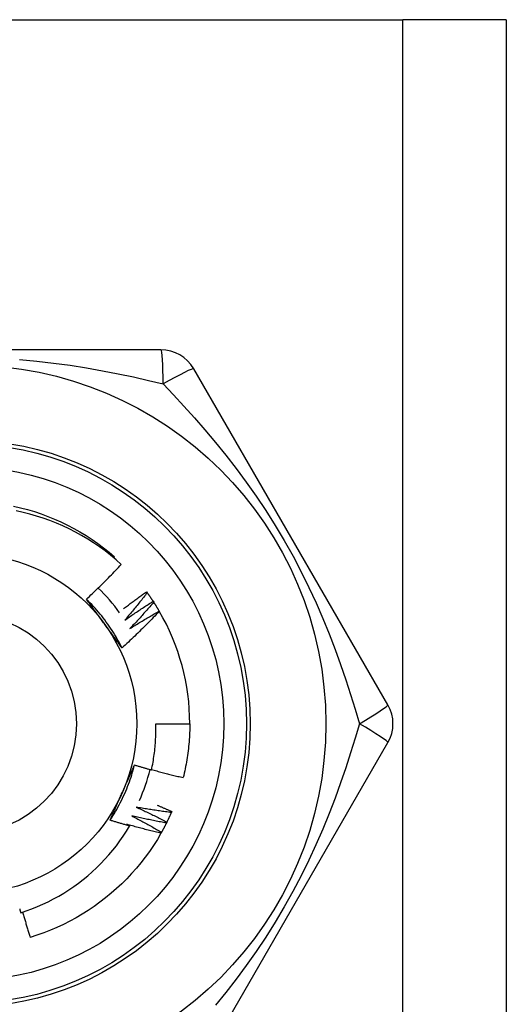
# Model space of a CAD drawing. Header units: inches. Extents: x 7 to 174, y 10 to 93.
# Tile 66 of 132: x 10.152 to 10.406, y 68.924 to 69.437. Entities that reach past the tile are written whole.
import ezdxf

# ---------------------------------------------------------------- set-up
doc = ezdxf.new("R2010")
doc.units = ezdxf.units.IN
doc.header["$MEASUREMENT"] = 0
doc.layers.add('Visible Edges(ANSI)', color=7, linetype='Continuous', lineweight=25)
doc.layers.add('Visible Tangent Edges(ANSI)', color=7, linetype='Continuous', lineweight=25)

msp = doc.modelspace()

# ---------------------------------------------------------------- linework, layer by layer
at = {"layer": 'Visible Edges(ANSI)'}
for p, q in [((9.897418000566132, 69.43714366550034), (10.35171800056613, 69.43714366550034)), ((10.40556800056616, 69.43714366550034), (10.35171800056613, 69.43714366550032)), ((10.40556800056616, 69.43714366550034), (10.40556800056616, 30.3173168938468)), ((10.22571795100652, 69.26502555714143), (10.02341805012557, 69.26502555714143)), ((10.3439156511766, 69.07998618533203), (10.24276568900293, 69.25518303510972)), ((10.20110010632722, 69.15659656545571), (10.20154276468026, 69.15711370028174)), ((10.21816410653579, 69.138908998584), (10.21852027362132, 69.1384215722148)), ((10.22160713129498, 69.1339583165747), (10.22193752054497, 69.13345305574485)), ((10.22478855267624, 69.1288355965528), (10.22483702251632, 69.1287527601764)), ((10.22299516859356, 69.07014366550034), (10.2407097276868, 69.07014366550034)), ((10.24276568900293, 68.88510429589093), (10.3439156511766, 69.06030114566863)), ((10.23131853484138, 69.0243918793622), (10.23107928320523, 69.02383762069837))]:
    msp.add_line(p, q, dxfattribs=at)
at = {"layer": 'Visible Edges(ANSI)', "flags": 128}
for points in [[(10.14897990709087, 69.18360676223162), (10.15260027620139, 69.1827572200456), (10.15619249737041, 69.18179431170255), (10.1597530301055, 69.18071930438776), (10.16327832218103, 69.1795334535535), (10.16676483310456, 69.17823800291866), (10.17020901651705, 69.1768342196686), (10.17360732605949, 69.17532334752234), (10.17695621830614, 69.17370664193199), (10.18025213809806, 69.17198535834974), (10.18349155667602, 69.17016076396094), (10.18667091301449, 69.16823410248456), (10.18978666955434, 69.16620662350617), (10.19283527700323, 69.16407959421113), (10.19581319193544, 69.1618542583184), (10.19871687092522, 69.15953187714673), (10.20154276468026, 69.15711370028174)], [(10.2050343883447, 69.15314495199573), (10.20229392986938, 69.15558229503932), (10.19948069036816, 69.15792875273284), (10.19659695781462, 69.16018275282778), (10.19364501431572, 69.16234270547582), (10.19062716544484, 69.16440703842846), (10.18754569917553, 69.16637417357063), (10.18440289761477, 69.16824252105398), (10.18120106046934, 69.17001050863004), (10.17794247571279, 69.17167656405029), (10.17462943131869, 69.17323909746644), (10.17126422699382, 69.17469653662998), (10.16785023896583, 69.17604687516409), (10.16439807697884, 69.17728578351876), (10.1609121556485, 69.1784119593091), (10.15739525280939, 69.17942481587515), (10.1538501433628, 69.18032373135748), (10.15027960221, 69.18110810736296)], [(10.18685660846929, 69.13506685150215), (10.18763913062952, 69.1357951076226), (10.18841948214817, 69.13652556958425), (10.18919766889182, 69.13725823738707), (10.18997368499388, 69.13799309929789), (10.19074752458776, 69.13873016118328), (10.19151919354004, 69.13946940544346), (10.19228868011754, 69.14021083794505), (10.19305598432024, 69.14095444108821), (10.19382110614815, 69.14170022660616), (10.19458403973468, 69.14244817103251), (10.19534477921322, 69.14319828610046), (10.19610332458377, 69.14395055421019), (10.19685967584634, 69.1447049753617), (10.19761382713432, 69.14546154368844), (10.19836577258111, 69.14622025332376), (10.19911552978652, 69.14698111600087), (10.19986309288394, 69.1477441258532), (10.20060845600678, 69.1485092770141), (10.20135162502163, 69.1492765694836), (10.20209258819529, 69.15004599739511), (10.20283135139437, 69.15081754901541), (10.20356790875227, 69.15159123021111), (10.20430225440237, 69.15236703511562), (10.2050343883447, 69.15314495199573)], [(10.20626391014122, 69.13012469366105), (10.20675252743, 69.13049985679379), (10.20724177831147, 69.1308742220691), (10.20773166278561, 69.13124780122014), (10.20822218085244, 69.13162058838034), (10.20871332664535, 69.13199257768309), (10.20920510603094, 69.13236377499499), (10.20969751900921, 69.13273418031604), (10.21019055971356, 69.13310378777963), (10.21068422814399, 69.13347260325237), (10.21117852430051, 69.13384062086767), (10.2116734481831, 69.13420784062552), (10.21216899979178, 69.13457426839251), (10.21266517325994, 69.13493989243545), (10.21316197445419, 69.13530472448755), (10.21365939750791, 69.1356687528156), (10.21415744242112, 69.1360319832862), (10.21465610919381, 69.13639441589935), (10.21515539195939, 69.13675604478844), (10.21565530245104, 69.1371168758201), (10.21615582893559, 69.13747690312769), (10.21665697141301, 69.13783613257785), (10.21715873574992, 69.13819455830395), (10.21766111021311, 69.138552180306), (10.21816410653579, 69.138908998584)], [(10.21852027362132, 69.1384215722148), (10.218048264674, 69.13781598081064), (10.21757507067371, 69.1372112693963), (10.21710069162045, 69.13660743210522), (10.2166251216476, 69.13600448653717), (10.21614836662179, 69.13540242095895), (10.21567043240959, 69.13480124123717), (10.21519131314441, 69.1342009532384), (10.21471100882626, 69.13360155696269), (10.21422952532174, 69.13300305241), (10.21374686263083, 69.13240543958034), (10.21326301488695, 69.13180872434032), (10.21277799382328, 69.13121290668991), (10.21229178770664, 69.13061799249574), (10.21180440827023, 69.1300239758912), (10.21131584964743, 69.1294308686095), (10.21082611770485, 69.12883866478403), (10.2103352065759, 69.12824737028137), (10.20984312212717, 69.12765699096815), (10.20934986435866, 69.12706751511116), (10.20885543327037, 69.1264789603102), (10.2083598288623, 69.12589132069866), (10.20786305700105, 69.12530459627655), (10.20736511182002, 69.12471879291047), (10.20686599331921, 69.12413391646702)], [(10.21852027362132, 69.1384215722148), (10.21865302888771, 69.13823850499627), (10.21878540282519, 69.1380551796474), (10.21891740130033, 69.13787159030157), (10.21904902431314, 69.13768773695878), (10.21918026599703, 69.13750361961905), (10.21931113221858, 69.13731923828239), (10.21944162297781, 69.13713459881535), (10.21957173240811, 69.13694970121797), (10.21970146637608, 69.13676454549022), (10.21983081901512, 69.13657912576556), (10.21995979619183, 69.13639345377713), (10.22008839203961, 69.13620752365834), (10.22021661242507, 69.1360213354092), (10.22034445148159, 69.1358348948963), (10.22047190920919, 69.13564820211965), (10.22059899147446, 69.13546125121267), (10.2207256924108, 69.13527405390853), (10.22085201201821, 69.13508659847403), (10.22097795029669, 69.13489889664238), (10.22110351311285, 69.13471094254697), (10.22122869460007, 69.13452274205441), (10.22135348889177, 69.1343342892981), (10.22147790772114, 69.13414559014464), (10.22160194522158, 69.13395664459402)], [(10.20541656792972, 69.1096202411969), (10.20482729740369, 69.11080048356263), (10.2042208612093, 69.11197203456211), (10.20359742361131, 69.11313466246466), (10.2029571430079, 69.11428812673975), (10.20230016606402, 69.1154321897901), (10.20162666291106, 69.11656661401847), (10.20093678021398, 69.1176911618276), (10.20023068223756, 69.11880559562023), (10.19950852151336, 69.11990967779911), (10.19877045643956, 69.1210031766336), (10.19801664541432, 69.1220858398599), (10.19724724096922, 69.1231574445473), (10.19646240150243, 69.12421774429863), (10.19566228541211, 69.12526651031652), (10.19484705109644, 69.12630349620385), (10.19401685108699, 69.12732846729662), (10.19317184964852, 69.12834118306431), (10.19231219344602, 69.12934141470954), (10.19143805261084, 69.13032891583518), (10.19054956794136, 69.13130345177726), (10.18964690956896, 69.13226478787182), (10.18873023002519, 69.13321267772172), (10.18779968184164, 69.13414689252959), (10.18685542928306, 69.13506719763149)], [(10.19623289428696, 69.12221125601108), (10.19583997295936, 69.12275205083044), (10.19544739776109, 69.12329234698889), (10.19505514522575, 69.12383215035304), (10.19466318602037, 69.12437147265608), (10.19427151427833, 69.1249103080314), (10.19388010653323, 69.12544867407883), (10.1934889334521, 69.12598657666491), (10.19309798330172, 69.12652402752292), (10.19270723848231, 69.12706102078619), (10.19231667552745, 69.12759757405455), (10.19192627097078, 69.12813369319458), (10.19153600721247, 69.1286693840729), (10.19114586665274, 69.12920465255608), (10.19075582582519, 69.12973950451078), (10.19036586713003, 69.13027395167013), (10.18997596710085, 69.13080799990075), (10.18958611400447, 69.13134165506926), (10.18919627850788, 69.13187492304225), (10.18880644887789, 69.1324078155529), (10.18841659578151, 69.1329403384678), (10.18802670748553, 69.13347249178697), (10.18763676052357, 69.13400429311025), (10.18724673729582, 69.13453574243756), (10.18685660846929, 69.13506685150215)], [(10.20686599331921, 69.12413391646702), (10.20747048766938, 69.12455688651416), (10.20807583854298, 69.12497868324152), (10.20868204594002, 69.12539929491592), (10.20928910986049, 69.12581873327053), (10.20989701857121, 69.12623698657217), (10.21050578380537, 69.12665405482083), (10.21111539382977, 69.1270699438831), (10.21172585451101, 69.12748465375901), (10.21233715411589, 69.12789817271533), (10.21294930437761, 69.12831051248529), (10.21356229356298, 69.12872166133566), (10.21417612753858, 69.12913162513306), (10.21479079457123, 69.12954039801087), (10.21540630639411, 69.12994798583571), (10.21602265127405, 69.13035438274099), (10.21663982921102, 69.13075959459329), (10.21725784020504, 69.1311636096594), (10.2178766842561, 69.13156643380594), (10.2184963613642, 69.1319680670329), (10.21911686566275, 69.1323685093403), (10.21973819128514, 69.1327677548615), (10.22036034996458, 69.13316580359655), (10.22098332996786, 69.13356265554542), (10.22160713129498, 69.1339583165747)], [(10.22193752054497, 69.13345305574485), (10.22143471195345, 69.13287277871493), (10.22093077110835, 69.13229344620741), (10.22042568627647, 69.13171504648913), (10.2199194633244, 69.13113759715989), (10.21941210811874, 69.13056108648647), (10.2189036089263, 69.12998552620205), (10.21839397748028, 69.12941091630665), (10.21788321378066, 69.1288372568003), (10.21737131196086, 69.12826454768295), (10.21685827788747, 69.12769278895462), (10.2163441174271, 69.1271219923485), (10.21582881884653, 69.12655215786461), (10.21531239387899, 69.12598327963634), (10.21479483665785, 69.1254153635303), (10.21427615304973, 69.12484840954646), (10.21375634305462, 69.12428242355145), (10.21323540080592, 69.12371740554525), (10.21271333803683, 69.12315336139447), (10.21219014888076, 69.1225902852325), (10.2116658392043, 69.12202818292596), (10.21114040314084, 69.12146706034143), (10.21061384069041, 69.12090691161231), (10.21008616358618, 69.12034774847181), (10.20955736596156, 69.11978955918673)], [(10.22193752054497, 69.13345305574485), (10.22206059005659, 69.13326334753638), (10.22218327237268, 69.13307339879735), (10.22230556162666, 69.13288320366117), (10.2224274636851, 69.13269276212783), (10.22254897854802, 69.13250208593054), (10.22267009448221, 69.13231116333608), (10.22279082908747, 69.13212000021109), (10.22291116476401, 69.13192859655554), (10.22303110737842, 69.13173695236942), (10.22315066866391, 69.13154507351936), (10.22326983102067, 69.13135295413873), (10.2233886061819, 69.13116060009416), (10.22350699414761, 69.13096801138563), (10.22362498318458, 69.13077518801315), (10.22374257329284, 69.1305821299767), (10.22385978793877, 69.13038883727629), (10.22397659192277, 69.13019530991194), (10.22409302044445, 69.13000155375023), (10.2242090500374, 69.12980756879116), (10.22432468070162, 69.12961334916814), (10.22443992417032, 69.12941890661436), (10.22455476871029, 69.12922422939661), (10.22466922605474, 69.12902932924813), (10.22478328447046, 69.12883420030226)], [(10.22483702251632, 69.1287527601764), (10.22405460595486, 69.12792923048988), (10.22326985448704, 69.12710795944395), (10.22248275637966, 69.12628894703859), (10.22169331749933, 69.12547221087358), (10.22090154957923, 69.12465774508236), (10.22010744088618, 69.12384556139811), (10.21931100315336, 69.12303565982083), (10.21851223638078, 69.12222804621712), (10.21771114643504, 69.12142272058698), (10.21690773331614, 69.1206197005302), (10.21610199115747, 69.11981896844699), (10.21529391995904, 69.11902053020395), (10.21448351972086, 69.11822439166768), (10.2136708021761, 69.11743056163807), (10.21285576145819, 69.11663904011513), (10.21203840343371, 69.11584983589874), (10.21121873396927, 69.11506295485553), (10.21039675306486, 69.11427839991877), (10.20957247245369, 69.11349617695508), (10.20874588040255, 69.11271629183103), (10.20791699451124, 69.11193875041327), (10.20708580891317, 69.11116355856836), (10.20625233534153, 69.1103907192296), (10.20541656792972, 69.1096202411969)], [(10.20955736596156, 69.11978955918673), (10.21018299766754, 69.1201805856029), (10.21080942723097, 69.12057039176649), (10.21143664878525, 69.1209589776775), (10.21206466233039, 69.12134633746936), (10.21269346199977, 69.12173247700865), (10.21332305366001, 69.12211738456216), (10.2139534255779, 69.12250107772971), (10.21458458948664, 69.12288353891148), (10.21521652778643, 69.12326477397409), (10.21584925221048, 69.12364477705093), (10.21648275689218, 69.1240235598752), (10.21711704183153, 69.12440111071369), (10.21775210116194, 69.12477742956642), (10.2183879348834, 69.12515252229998), (10.21902454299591, 69.12552638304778), (10.21966191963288, 69.1258990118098), (10.22030007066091, 69.12627040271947), (10.22093899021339, 69.12664056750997), (10.22157867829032, 69.12700949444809), (10.22221912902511, 69.12737718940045), (10.22286034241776, 69.12774364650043), (10.22350231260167, 69.12810886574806), (10.22414505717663, 69.12847285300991), (10.22478855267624, 69.1288355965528)], [(10.20541656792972, 69.1096202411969), (10.2050343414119, 69.11014044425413), (10.20465226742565, 69.11066092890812), (10.20427031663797, 69.11118170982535), (10.20388845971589, 69.11170280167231), (10.20350668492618, 69.11222421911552), (10.20312495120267, 69.11274597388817), (10.20274324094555, 69.11326808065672), (10.20236153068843, 69.11379055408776), (10.20197978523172, 69.11431340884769), (10.20159799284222, 69.11483665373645), (10.20121611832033, 69.11536030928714), (10.20083413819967, 69.11588438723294), (10.20045202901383, 69.11640889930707), (10.20006976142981, 69.116933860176), (10.19968731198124, 69.11745928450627), (10.19930465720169, 69.11798518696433), (10.1989217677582, 69.11851158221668), (10.19853862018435, 69.11903847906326), (10.19815519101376, 69.11956589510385), (10.19777145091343, 69.12009384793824), (10.19738737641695, 69.1206223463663), (10.19700294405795, 69.12115140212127), (10.19661812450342, 69.12168103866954), (10.19623289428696, 69.12221125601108)], [(10.22079352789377, 69.0460510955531), (10.22100297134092, 69.04704025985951), (10.22120237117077, 69.04803175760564), (10.22139165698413, 69.04902537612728), (10.2215707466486, 69.0500206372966), (10.221739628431, 69.05101743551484), (10.22189828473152, 69.05201569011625), (10.22204670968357, 69.0530153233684), (10.22218489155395, 69.05401625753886), (10.22231281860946, 69.05501841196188), (10.2224304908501, 69.05602170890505), (10.22253789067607, 69.05702606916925), (10.22263501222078, 69.05803141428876), (10.22272184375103, 69.05903766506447), (10.22279837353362, 69.06004474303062), (10.22286460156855, 69.0610525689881), (10.22292050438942, 69.06206106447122), (10.22296608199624, 69.06307015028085), (10.2230013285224, 69.06407974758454), (10.22302622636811, 69.06508977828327), (10.22304076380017, 69.06610016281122), (10.22304492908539, 69.06711082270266), (10.22303873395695, 69.06812167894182), (10.22302214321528, 69.06913265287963), (10.22299516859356, 69.07014366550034)], [(10.2407097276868, 69.07014366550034), (10.24070369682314, 69.06896204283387), (10.24068559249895, 69.06778054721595), (10.24065543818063, 69.06659930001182), (10.24061323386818, 69.06541842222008), (10.24055902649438, 69.06423803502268), (10.24049280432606, 69.06305826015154), (10.24041457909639, 69.06187921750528), (10.24032438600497, 69.06070102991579), (10.24022223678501, 69.0595238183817), (10.2401081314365, 69.0583477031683), (10.23998209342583, 69.05717280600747), (10.23984413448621, 69.05599924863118), (10.23969427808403, 69.05482715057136), (10.23953253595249, 69.05365663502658), (10.23935891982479, 69.05248782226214), (10.23917344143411, 69.05132083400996), (10.23897611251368, 69.05015579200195), (10.23876696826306, 69.04899281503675), (10.23854599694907, 69.04783202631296), (10.23831323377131, 69.04667354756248), (10.23806869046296, 69.04551749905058), (10.23781236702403, 69.04436400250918), (10.23754429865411, 69.04321317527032), (10.23726448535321, 69.04206514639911)], [(10.19918000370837, 69.01986504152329), (10.19990748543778, 69.02096548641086), (10.20061886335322, 69.02207645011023), (10.20131400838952, 69.02319767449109), (10.2019927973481, 69.02432891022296), (10.20265509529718, 69.02546989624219), (10.2033007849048, 69.02662038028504), (10.20392973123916, 69.02778011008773), (10.2045418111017, 69.02894882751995), (10.20513689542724, 69.03012627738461), (10.20571485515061, 69.03131220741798), (10.20627556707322, 69.032506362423), (10.20681890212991, 69.03370849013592), (10.20734473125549, 69.03491832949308), (10.2078529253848, 69.03613563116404), (10.20834336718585, 69.03736013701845), (10.20881591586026, 69.03859159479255), (10.20927045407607, 69.03982974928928), (10.2097068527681, 69.0410743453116), (10.21012498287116, 69.04232512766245), (10.21052471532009, 69.04358184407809), (10.21090592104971, 69.04484423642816), (10.21126848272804, 69.0461120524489), (10.21161226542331, 69.04738503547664), (10.21193714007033, 69.04866293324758)], [(10.20549230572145, 69.03411384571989), (10.20576418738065, 69.03472452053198), (10.2060358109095, 69.03533464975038), (10.2063071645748, 69.03594425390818), (10.20657824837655, 69.03655335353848), (10.20684906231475, 69.03716197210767), (10.20711959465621, 69.03777012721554), (10.20738985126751, 69.0383778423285), (10.20765982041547, 69.03898513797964), (10.20792949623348, 69.03959203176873), (10.20819888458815, 69.04019855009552), (10.20846797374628, 69.04080470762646), (10.20873676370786, 69.04141053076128), (10.2090052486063, 69.04201603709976), (10.209273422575, 69.04262125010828), (10.20954129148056, 69.04322618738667), (10.20980883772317, 69.0438308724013), (10.21007607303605, 69.04443532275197), (10.21034297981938, 69.04503956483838), (10.21060955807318, 69.04564361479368), (10.21087581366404, 69.04624749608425), (10.21114172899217, 69.04685122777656), (10.21140730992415, 69.04745483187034), (10.21167254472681, 69.04805832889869), (10.21193743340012, 69.0486617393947)], [(10.21193743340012, 69.0486617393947), (10.21230521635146, 69.04854852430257), (10.21267311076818, 69.04843569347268), (10.21304111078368, 69.0483232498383), (10.21340921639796, 69.04821119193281), (10.21377743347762, 69.04809951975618), (10.21414575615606, 69.04798823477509), (10.21451417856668, 69.04787733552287), (10.21488271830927, 69.04776682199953), (10.21525135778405, 69.04765669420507), (10.21562010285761, 69.0475469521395), (10.21598895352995, 69.04743759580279), (10.21635790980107, 69.04732862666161), (10.21672697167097, 69.04722004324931), (10.21709613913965, 69.04711184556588), (10.21746541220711, 69.04700403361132), (10.21783479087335, 69.04689660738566), (10.21820426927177, 69.04678956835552), (10.21857385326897, 69.0466829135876), (10.21894354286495, 69.04657664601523), (10.21931333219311, 69.0464707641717), (10.21968322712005, 69.04636526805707), (10.22005322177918, 69.04626015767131), (10.22042332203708, 69.04615543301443), (10.22079352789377, 69.0460510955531)], [(10.22083604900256, 69.04624795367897), (10.22151631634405, 69.04605895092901), (10.22219695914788, 69.04587122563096), (10.22287798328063, 69.04568477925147), (10.22355938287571, 69.04549961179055), (10.22424116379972, 69.04531572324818), (10.22492332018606, 69.04513311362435), (10.22560585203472, 69.04495178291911), (10.22628874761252, 69.04477173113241), (10.22697201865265, 69.04459296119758), (10.22765566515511, 69.0444154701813), (10.2283396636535, 69.04423926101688), (10.22902403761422, 69.04406433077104), (10.22970877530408, 69.04389068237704), (10.23039387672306, 69.04371831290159), (10.23107934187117, 69.04354722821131), (10.23176515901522, 69.04337742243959), (10.2324513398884, 69.04320889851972), (10.23313787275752, 69.04304165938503), (10.23382475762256, 69.04287569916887), (10.23451200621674, 69.04271102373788), (10.23519960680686, 69.04254763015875), (10.23588754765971, 69.04238551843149), (10.23657585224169, 69.04222469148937), (10.23726448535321, 69.04206514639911)], [(10.19918000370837, 69.01986504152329), (10.19943940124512, 69.02045616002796), (10.19969911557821, 69.02104728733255), (10.19995914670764, 69.02163845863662), (10.20021950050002, 69.02222970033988), (10.20048017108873, 69.02282103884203), (10.20074115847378, 69.02341250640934), (10.20100246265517, 69.02400412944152), (10.2012640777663, 69.02459593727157), (10.20152600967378, 69.02518796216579), (10.20178825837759, 69.02578023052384), (10.20205082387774, 69.02637277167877), (10.20231369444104, 69.02696561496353), (10.20257688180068, 69.02755878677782), (10.20284038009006, 69.02815232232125), (10.20310418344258, 69.0287462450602), (10.20336830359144, 69.02934058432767), (10.20363272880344, 69.02993537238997), (10.20389746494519, 69.03053063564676), (10.20416250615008, 69.03112640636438), (10.20442785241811, 69.03172270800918), (10.20469350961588, 69.03231957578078), (10.2049594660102, 69.03291703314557), (10.20522573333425, 69.03351511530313), (10.20549230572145, 69.03411384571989)], [(10.2128538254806, 69.026629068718), (10.2135250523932, 69.02632284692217), (10.2141956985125, 69.02601528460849), (10.21486576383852, 69.02570639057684), (10.21553524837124, 69.02539615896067), (10.21620414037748, 69.02508459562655), (10.21687245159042, 69.02477170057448), (10.21754017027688, 69.02445747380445), (10.21820730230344, 69.02414191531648), (10.21887384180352, 69.02382502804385), (10.21953978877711, 69.02350681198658), (10.22020514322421, 69.02318727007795), (10.22086989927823, 69.02286639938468), (10.22153405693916, 69.02254420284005), (10.22219761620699, 69.02222068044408), (10.22286057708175, 69.02189583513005), (10.22352293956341, 69.02156966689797), (10.22418469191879, 69.02124217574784), (10.22484583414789, 69.02091336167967), (10.22550637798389, 69.02058323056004), (10.22616631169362, 69.02025177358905), (10.22682564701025, 69.01991900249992), (10.2274843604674, 69.01958491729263), (10.22814246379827, 69.0192495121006), (10.22879994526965, 69.0189127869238)], [(10.23107928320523, 69.02383762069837), (10.23031792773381, 69.02393700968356), (10.22955673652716, 69.02403787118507), (10.22879569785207, 69.0241401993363), (10.22803481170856, 69.02424399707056), (10.22727408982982, 69.02434926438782), (10.22651354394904, 69.02445600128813), (10.22575315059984, 69.02456421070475), (10.2249929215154, 69.0246738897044), (10.22423286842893, 69.02478504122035), (10.22347299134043, 69.02489766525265), (10.2227132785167, 69.02501175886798), (10.22195374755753, 69.0251273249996), (10.22119439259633, 69.02524436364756), (10.2204352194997, 69.02536287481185), (10.21967622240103, 69.02548286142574), (10.21891741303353, 69.02560431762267), (10.21815879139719, 69.02572724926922), (10.21740035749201, 69.0258516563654), (10.216642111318, 69.02597753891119), (10.21588406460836, 69.02610489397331), (10.21512620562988, 69.02623372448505), (10.21436854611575, 69.02636403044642), (10.213611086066, 69.0264958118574), (10.2128538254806, 69.026629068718)], [(10.22372091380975, 69.02770606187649), (10.22403883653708, 69.02757137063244), (10.22435663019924, 69.02743638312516), (10.22467430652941, 69.02730109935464), (10.22499187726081, 69.02716551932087), (10.22530931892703, 69.02702964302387), (10.22562665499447, 69.0268934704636), (10.22594387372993, 69.02675700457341), (10.22626097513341, 69.02662023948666), (10.22657794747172, 69.02648318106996), (10.22689481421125, 69.02634582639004), (10.2272115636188, 69.02620817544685), (10.22752819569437, 69.02607023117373), (10.22784471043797, 69.02593199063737), (10.22816109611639, 69.02579345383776), (10.22847737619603, 69.0256546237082), (10.22879353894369, 69.02551549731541), (10.22910957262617, 69.02537607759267), (10.22942550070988, 69.02523636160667), (10.2297412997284, 69.02509634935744), (10.23005698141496, 69.02495604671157), (10.23037254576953, 69.02481544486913), (10.23068799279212, 69.02467455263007), (10.23100332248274, 69.02453336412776), (10.23131853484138, 69.0243918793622)], [(10.23107928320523, 69.02383762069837), (10.23098890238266, 69.02363033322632), (10.23089812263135, 69.02342323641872), (10.23080690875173, 69.02321632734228), (10.23071528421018, 69.02300961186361), (10.23062323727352, 69.0228030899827), (10.23053077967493, 69.02259675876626), (10.23043789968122, 69.02239062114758), (10.23034460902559, 69.02218467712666), (10.23025089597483, 69.02197892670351), (10.23015678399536, 69.02177337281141), (10.23006223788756, 69.0215680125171), (10.22996729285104, 69.02136284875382), (10.2298719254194, 69.02115788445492), (10.22977615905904, 69.02095311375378), (10.22967997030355, 69.0207485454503), (10.22958337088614, 69.02054417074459), (10.22948636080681, 69.02033999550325), (10.22938895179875, 69.02013602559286), (10.22929112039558, 69.01993224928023), (10.22919289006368, 69.01972867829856), (10.22909424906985, 69.01952530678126), (10.22899519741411, 69.01932213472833), (10.22889574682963, 69.01911917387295), (10.22879587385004, 69.01891640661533)], [(10.20938206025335, 69.0168168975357), (10.20895545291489, 69.01693835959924), (10.2085289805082, 69.01706030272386), (10.20810263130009, 69.01718272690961), (10.20767641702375, 69.01730563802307), (10.20725033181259, 69.01742902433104), (10.2068243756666, 69.0175528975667), (10.2063985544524, 69.01767725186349), (10.20597286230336, 69.01780208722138), (10.2055472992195, 69.01792740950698), (10.20512187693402, 69.01805320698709), (10.20469658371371, 69.0181794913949), (10.20427141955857, 69.01830625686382), (10.20384639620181, 69.01843350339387), (10.20342150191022, 69.01856123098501), (10.20299674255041, 69.01868944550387), (10.20257211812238, 69.01881813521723), (10.20214762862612, 69.01894731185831), (10.20172327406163, 69.0190769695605), (10.20129905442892, 69.01920710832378), (10.20087496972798, 69.01933772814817), (10.20045102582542, 69.0194688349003), (10.20002721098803, 69.01960042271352), (10.19960353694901, 69.01973249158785), (10.19918000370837, 69.01986504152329)], [(10.21047625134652, 69.0221053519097), (10.21113067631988, 69.02176470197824), (10.21178445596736, 69.02142274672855), (10.21243759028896, 69.02107948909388), (10.21309006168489, 69.02073492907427), (10.21374188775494, 69.02038906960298), (10.21439305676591, 69.02004190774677), (10.21504356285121, 69.0196934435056), (10.21569341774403, 69.01934368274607), (10.21634260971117, 69.01899263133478), (10.21699114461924, 69.01864027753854), (10.21763901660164, 69.01828662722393), (10.21828621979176, 69.01793168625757), (10.2189327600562, 69.01757545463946), (10.21957863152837, 69.01721792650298), (10.22022384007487, 69.01685910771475), (10.22086837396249, 69.01649899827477), (10.22151223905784, 69.01613760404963), (10.22215542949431, 69.01577491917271), (10.22279795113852, 69.01541094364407), (10.22343978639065, 69.01504568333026), (10.2240809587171, 69.01467914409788), (10.22472143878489, 69.01431131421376), (10.2253612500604, 69.01394219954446), (10.22600038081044, 69.01357180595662)], [(10.22853225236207, 69.0183716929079), (10.22777708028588, 69.01851046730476), (10.22702215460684, 69.01865070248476), (10.22626745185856, 69.01879239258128), (10.22551298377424, 69.01893554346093), (10.22475875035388, 69.01908015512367), (10.22400476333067, 69.019226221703), (10.22325101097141, 69.019373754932), (10.22249750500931, 69.01952274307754), (10.22174424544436, 69.01967319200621), (10.22099123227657, 69.01982510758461), (10.22023847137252, 69.01997847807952), (10.21948596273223, 69.02013330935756), (10.2187337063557, 69.02028960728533), (10.21798170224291, 69.02044736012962), (10.21722996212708, 69.02060657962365), (10.21647848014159, 69.02076725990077), (10.21572725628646, 69.02092940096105), (10.21497630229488, 69.02109300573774), (10.21422561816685, 69.02125807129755), (10.21347519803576, 69.0214246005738), (10.21272504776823, 69.02159259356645), (10.21197517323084, 69.02176205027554), (10.21122557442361, 69.02193297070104), (10.21047625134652, 69.0221053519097)], [(10.22879994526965, 69.0189127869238), (10.22878885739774, 69.01889021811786), (10.22877774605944, 69.0188676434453), (10.22876664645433, 69.01884507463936), (10.22875552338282, 69.0188225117), (10.22874441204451, 69.01879994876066), (10.22873328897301, 69.01877738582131), (10.2287221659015, 69.01875482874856), (10.2287110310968, 69.0187322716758), (10.22869989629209, 69.01870971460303), (10.2286887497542, 69.0186871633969), (10.22867760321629, 69.01866461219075), (10.22866645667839, 69.0186420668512), (10.22865529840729, 69.01861952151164), (10.22864412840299, 69.01859698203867), (10.2286329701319, 69.01857444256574), (10.2286218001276, 69.01855190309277), (10.22861061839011, 69.01852936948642), (10.22859943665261, 69.01850683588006), (10.22858825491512, 69.0184843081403), (10.22857706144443, 69.01846178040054), (10.22856586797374, 69.01843925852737), (10.22855466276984, 69.01841673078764), (10.22854345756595, 69.01839421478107), (10.22853225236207, 69.0183716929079)], [(10.15264070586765, 68.97158462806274), (10.15557572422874, 68.97256755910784), (10.15848302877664, 68.97364010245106), (10.16135873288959, 68.9748012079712), (10.16419459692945, 68.9760475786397), (10.16698823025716, 68.97737790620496), (10.16973779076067, 68.97879110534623), (10.17244142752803, 68.9802860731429), (10.17509729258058, 68.98186171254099), (10.17770354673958, 68.98351692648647), (10.18025833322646, 68.9852506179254), (10.18275981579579, 68.98706169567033), (10.1852061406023, 68.98894905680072), (10.18759545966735, 68.99091161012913), (10.18992593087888, 68.99294825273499), (10.19219570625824, 68.99505789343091), (10.19440055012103, 68.99723702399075), (10.19653473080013, 68.99947994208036), (10.1985968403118, 69.0017848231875), (10.20058556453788, 69.00414990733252), (10.20249957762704, 69.00657344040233), (10.20433755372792, 69.00905365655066), (10.20609817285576, 69.01158881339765), (10.20778012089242, 69.01417714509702), (10.20938206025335, 69.0168168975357)], [(10.20786708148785, 69.01771113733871), (10.20793028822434, 69.01767401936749), (10.20799348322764, 69.01763689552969), (10.20805667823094, 69.01759975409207), (10.20811986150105, 69.01756260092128), (10.20818303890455, 69.01752543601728), (10.20824620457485, 69.01748825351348), (10.20830937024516, 69.01745106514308), (10.20837252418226, 69.01741385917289), (10.20843567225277, 69.0173766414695), (10.20849881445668, 69.0173394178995), (10.20856195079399, 69.01730217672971), (10.2086250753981, 69.01726491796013), (10.20868820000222, 69.01722765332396), (10.20875131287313, 69.01719037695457), (10.20881441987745, 69.0171530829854), (10.20887752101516, 69.01711577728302), (10.20894061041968, 69.01707846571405), (10.2090036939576, 69.01704113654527), (10.20906677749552, 69.01700378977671), (10.20912984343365, 69.01696643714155), (10.20919290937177, 69.01692907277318), (10.20925596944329, 69.01689169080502), (10.20931901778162, 69.01685430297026), (10.20938206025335, 69.0168168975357)], [(10.22570495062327, 69.01304533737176), (10.22495800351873, 69.01322311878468), (10.22421137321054, 69.01340234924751), (10.22346503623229, 69.0135830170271), (10.22271902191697, 69.01376513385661), (10.2219733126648, 69.01394869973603), (10.22122792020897, 69.0141337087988), (10.22048284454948, 69.01432016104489), (10.21973808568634, 69.0145080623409), (10.21899364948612, 69.01469740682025), (10.21824954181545, 69.01488819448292), (10.21750575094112, 69.01508043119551), (10.21676228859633, 69.01527411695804), (10.21601916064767, 69.01546924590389), (10.21527636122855, 69.01566581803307), (10.21453389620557, 69.01586383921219), (10.21379176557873, 69.01606330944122), (10.21304997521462, 69.01626422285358), (10.21230852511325, 69.01646658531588), (10.21156741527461, 69.0166703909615), (10.21082665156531, 69.01687564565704), (10.21008623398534, 69.01708234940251), (10.20934616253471, 69.01729049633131), (10.20860644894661, 69.01750009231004), (10.20786708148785, 69.01771113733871)], [(10.22600038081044, 69.01357180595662), (10.22598811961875, 69.01354984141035), (10.22597585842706, 69.01352787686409), (10.22596359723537, 69.01350591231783), (10.22595132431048, 69.01348395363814), (10.22593905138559, 69.01346200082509), (10.2259267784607, 69.01344004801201), (10.22591449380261, 69.01341809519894), (10.22590220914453, 69.0133961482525), (10.22588991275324, 69.01337420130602), (10.22587761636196, 69.01335226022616), (10.22586530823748, 69.01333031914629), (10.22585301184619, 69.01330837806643), (10.22584069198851, 69.01328644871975), (10.22582838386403, 69.01326451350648), (10.22581605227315, 69.01324258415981), (10.22580373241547, 69.01322065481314), (10.22579140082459, 69.01319873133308), (10.22577906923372, 69.0131768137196), (10.22576672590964, 69.01315489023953), (10.22575438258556, 69.01313297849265), (10.22574202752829, 69.01311106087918), (10.22572967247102, 69.01308914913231), (10.22571731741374, 69.01306724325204), (10.22570495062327, 69.01304533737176)], [(10.22853225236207, 69.0183716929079), (10.22843124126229, 69.01816937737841), (10.22832983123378, 69.01796727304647), (10.22822799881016, 69.0177653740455), (10.22812576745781, 69.01756369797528), (10.22802312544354, 69.017362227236), (10.22792008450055, 69.0171609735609), (10.22781663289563, 69.01695993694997), (10.22771278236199, 69.01675911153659), (10.22760852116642, 69.01655850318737), (10.22750384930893, 69.0163581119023), (10.22739877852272, 69.0161579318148), (10.22729330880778, 69.01595797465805), (10.22718744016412, 69.01575823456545), (10.22708117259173, 69.01555871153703), (10.22697449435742, 69.01535941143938), (10.22686741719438, 69.01516032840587), (10.22675994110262, 69.01496146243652), (10.22665207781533, 69.01476281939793), (10.22654380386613, 69.0145643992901), (10.22643513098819, 69.01436620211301), (10.22632607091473, 69.0141682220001), (10.22621661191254, 69.01397047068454), (10.22610675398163, 69.01377294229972), (10.22599649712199, 69.01357563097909)], [(10.22570495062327, 69.01304533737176), (10.22382260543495, 69.00983752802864), (10.22183548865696, 69.00669489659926), (10.21974652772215, 69.00361977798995), (10.21755867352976, 69.0006145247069), (10.21527486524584, 68.99768146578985), (10.21289804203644, 68.99482295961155), (10.2104311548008, 68.99204133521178), (10.20787713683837, 68.98933894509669), (10.20523893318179, 68.98671812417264), (10.2025194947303, 68.98418122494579), (10.19972174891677, 68.98173058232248), (10.19684864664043, 68.9793685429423), (10.19390313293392, 68.97709744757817), (10.19088814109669, 68.9749196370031), (10.1878066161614, 68.97283745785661), (10.18466150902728, 68.97085325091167), (10.18145575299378, 68.96896936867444), (10.17819228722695, 68.96718814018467), (10.17487406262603, 68.96551190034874), (10.17150402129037, 68.96394301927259), (10.16808509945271, 68.96248382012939), (10.1646202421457, 68.96113664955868), (10.1611123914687, 68.95990385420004), (10.15756448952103, 68.95878778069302)], [(10.1521136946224, 68.97360265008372), (10.15224438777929, 68.97309785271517), (10.15237578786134, 68.9725932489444), (10.15250789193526, 68.97208883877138), (10.15264070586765, 68.97158462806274)], [(10.15368362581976, 68.9719226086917), (10.15383565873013, 68.97137280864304), (10.15398853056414, 68.97082322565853), (10.15414224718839, 68.97027385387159), (10.15429680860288, 68.9697246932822), (10.15445220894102, 68.96917574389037), (10.1546084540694, 68.9686270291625), (10.15476553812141, 68.968078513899), (10.15492346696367, 68.96753022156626), (10.15508223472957, 68.96698215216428), (10.15524184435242, 68.96643429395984), (10.1554022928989, 68.96588665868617), (10.15556358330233, 68.96533924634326), (10.1557257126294, 68.9647920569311), (10.15588868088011, 68.96424509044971), (10.15605249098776, 68.96369833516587), (10.15621714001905, 68.963151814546), (10.15638262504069, 68.96260551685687), (10.15654894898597, 68.9620594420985), (10.15671611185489, 68.96151360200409), (10.15688411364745, 68.96096797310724), (10.15705295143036, 68.96042257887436), (10.15722262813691, 68.95987741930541), (10.1573931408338, 68.95933248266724), (10.15756448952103, 68.95878778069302)]]:
    msp.add_lwpolyline(points, dxfattribs=at)
at = {"layer": 'Visible Edges(ANSI)'}
for centre, radius in [((10.12456800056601, 69.07014366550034), 0.187007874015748), ((10.12456800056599, 69.07014366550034), 0.1338582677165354), ((10.1245680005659, 69.07014366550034), 0.0885826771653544)]:
    msp.add_circle(centre, radius, dxfattribs=at)
for centre, radius, start, end in [((10.22571794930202, 69.24534051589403), 0.0196850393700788, 30.00000000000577, 90), ((10.124568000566, 69.07014366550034), 0.0984251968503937, 36.01810377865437, 45.95689622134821), ((10.12456800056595, 69.07014366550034), 0.1161417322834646, 0, 30.30707566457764), ((10.326867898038, 69.07014366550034), 0.0196850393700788, 329.9999999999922, 29.99999999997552), ((10.124568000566, 69.07014366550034), 0.0984251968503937, 336.018103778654, 345.9568962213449)]:
    msp.add_arc(centre, radius, start, end, dxfattribs=at)
at = {"layer": 'Visible Tangent Edges(ANSI)'}
msp.add_line((10.35171800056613, 30.3173168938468), (10.35171800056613, 69.43714366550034), dxfattribs=at)
at = {"layer": 'Visible Tangent Edges(ANSI)', "flags": 128}
for points in [[(10.15209551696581, 69.25998987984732), (10.16101356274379, 69.25917908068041), (10.16979422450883, 69.25817550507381), (10.17843040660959, 69.25699688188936), (10.18691501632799, 69.25566096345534), (10.19524096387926, 69.2541854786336), (10.20340114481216, 69.2525881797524), (10.2113884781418, 69.25088679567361), (10.21919585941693, 69.24909906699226), (10.22681620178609, 69.24724274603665)], [(10.22681620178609, 69.24724274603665), (10.23223287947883, 69.24157008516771), (10.23768881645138, 69.23569156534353), (10.24316373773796, 69.22960718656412), (10.24863739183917, 69.2233169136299), (10.25408955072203, 69.21682073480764), (10.25949993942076, 69.21011862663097), (10.26484831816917, 69.20321057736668), (10.27011442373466, 69.19609657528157), (10.27527800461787, 69.18877658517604), (10.28031882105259, 69.18125058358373), (10.28521660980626, 69.17351857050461), (10.28995110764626, 69.16558051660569), (10.29447734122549, 69.15748858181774), (10.29873646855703, 69.14936747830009), (10.30273778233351, 69.14123667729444), (10.30649289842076, 69.13311146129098), (10.31001343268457, 69.12500710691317), (10.31331100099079, 69.11693887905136), (10.316397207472, 69.10892206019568), (10.31928367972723, 69.10097192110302), (10.32198201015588, 69.09310373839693), (10.32450384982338, 69.085332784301), (10.32686076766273, 69.07767433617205), (10.32906440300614, 69.07014366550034)], [(10.32906440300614, 69.07014366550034), (10.32686006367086, 69.06261634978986), (10.32449709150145, 69.05495211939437), (10.32196532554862, 69.04716850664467), (10.3192546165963, 69.03928303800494), (10.31635483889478, 69.03131324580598), (10.31325584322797, 69.02327665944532), (10.30994749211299, 69.01519080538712), (10.30641962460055, 69.0070732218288), (10.30266212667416, 68.99894142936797), (10.29866482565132, 68.99081295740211), (10.29441759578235, 68.98270534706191), (10.28991028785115, 68.9746361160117), (10.28516559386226, 68.96667031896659), (10.28026206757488, 68.95892125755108), (10.27522125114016, 68.95139060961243), (10.27006216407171, 68.9440759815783), (10.26480384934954, 68.93697493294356), (10.25946533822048, 68.93008503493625), (10.25406567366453, 68.92340389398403)]]:
    msp.add_lwpolyline(points, dxfattribs=at)
at = {"layer": 'Visible Tangent Edges(ANSI)'}
for centre, radius in [((10.12456800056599, 69.07014366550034), 0.1476377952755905), ((10.12456800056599, 69.07014366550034), 0.1456692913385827), ((10.12456800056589, 69.07014366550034), 0.0570866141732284)]:
    msp.add_circle(centre, radius, dxfattribs=at)
for centre, major_axis, ratio, start_param, end_param in [((10.22571794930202, 69.24534051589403), (0, 0.0196850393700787), 0.0560536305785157, 4.809173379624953, 6.28318530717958), ((10.22571794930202, 69.24534051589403), (0.017047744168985, 0.0098425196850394), 0.0560536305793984, 0, 1.474011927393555), ((10.326867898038, 69.07014366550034), (0.0170477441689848, 0.0098425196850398), 0.056053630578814, 4.809173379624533, 6.283185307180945), ((10.326867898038, 69.07014366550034), (0.017047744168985, -0.0098425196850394), 0.0560536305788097, 0, 1.474011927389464)]:
    msp.add_ellipse(centre, major_axis=major_axis, ratio=ratio, start_param=start_param, end_param=end_param, dxfattribs=at)

doc.saveas('drawing.dxf')
